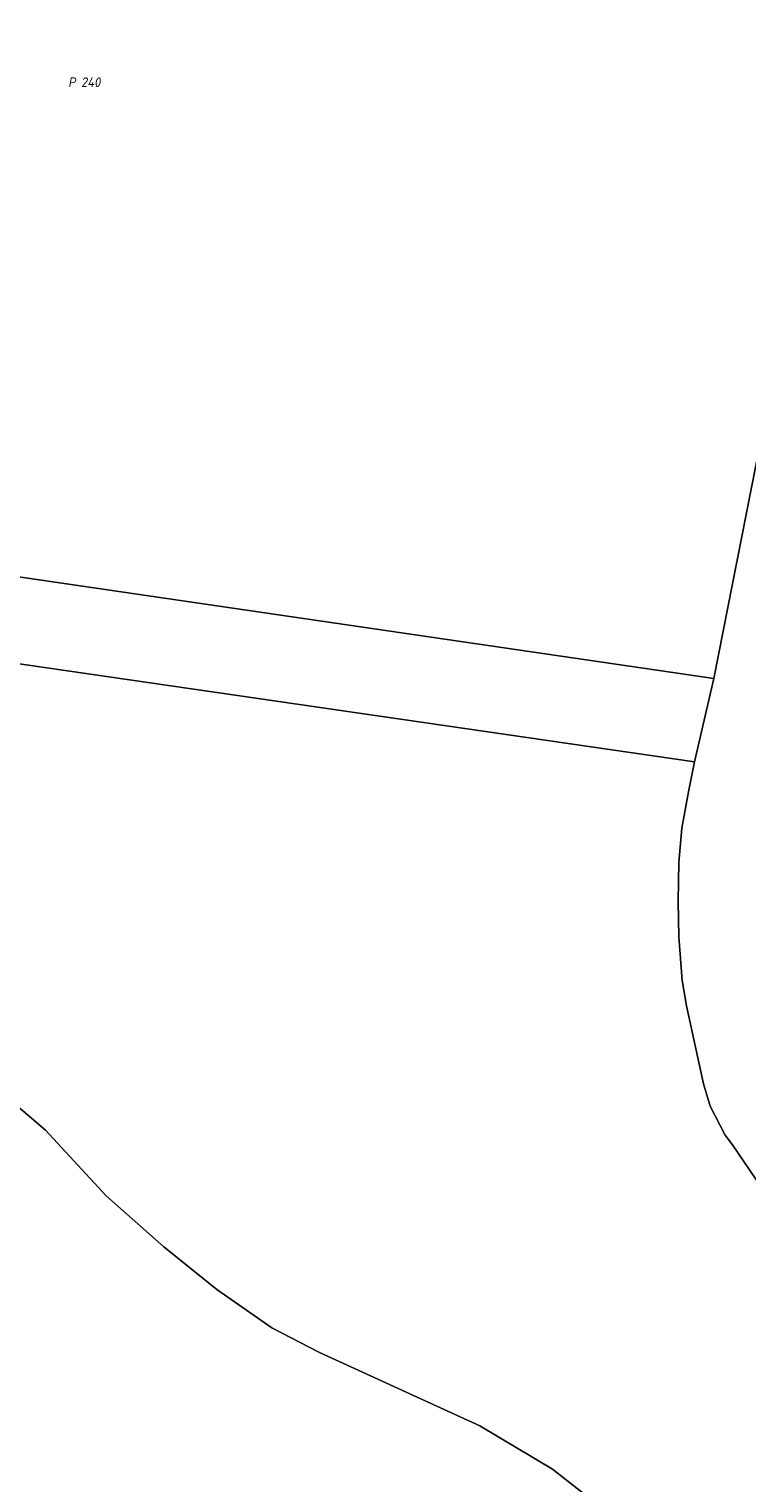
# Model space of a CAD drawing. Extents: x 184444 to 186844, y 346155 to 349219.
# Tile 8 of 49: x 184952 to 185086, y 347077 to 347349. Entities that reach past the tile are written whole.
import ezdxf
from ezdxf.enums import TextEntityAlignment as Align
from ezdxf.lldxf.tags import DXFTag

# ---------------------------------------------------------------- set-up
doc = ezdxf.new("R2010")
doc.units = 0
for name, color, linetype, lineweight in [('B-WE-KG-GRENS_PERCEEL-G', 150, 'KG-PERCEEL', 18), ('B-WE-KG-GRENS_PERCEEL-GV', 150, 'Continuous', 18), ('B-WE-KG-GRENS_PERCEEL-S', 150, 'Continuous', 25)]:
    doc.layers.add(name, color=color, linetype=linetype, lineweight=lineweight)
doc.styles.add('NLCS-ISO', font='NLCS-ISO.ttf')
doc.styles.get("Standard").update_dxf_attribs({"font": 'NLCS-ISO.ttf'})
tags = doc.linetypes.add('KG-PERCEEL', pattern='A,5.5,-2,["P",Standard,S=1.8,R=0,X=-0.5,Y=-0.9],-2,5.5,-2,[5,NLCS.SHX,S=0.75,R=0,X=0,Y=0],-2', length=19).pattern_tags.tags
tags[6] = DXFTag(74, 10)

# ---------------------------------------------------------------- blocks, each defined once
blk = doc.blocks.new('SKG-PERCEELNUMMER-SO')
at = {"style": 'NLCS-ISO', "oblique": 10, "flags": 1}
for tag, p in [('GEMEENTECODE', (0, 2.55)), ('PERCEELGROOTTE', (0, -2.45))]:
    blk.add_attdef(tag, text='', height=1.8, dxfattribs=at).set_placement(p, align=Align.MIDDLE_CENTER)
at = {"style": 'NLCS-ISO', "oblique": 10}
blk.add_attdef('SECTIE', text='', height=1.8, dxfattribs=at).set_placement((-0.5, 0), align=Align.MIDDLE_RIGHT)
blk.add_attdef('PERCEELNUMMER', text='', height=1.8, dxfattribs=at).set_placement((0.5, 0), align=Align.MIDDLE_LEFT)

msp = doc.modelspace()

# ---------------------------------------------------------------- linework, layer by layer
at = {"layer": 'B-WE-KG-GRENS_PERCEEL-G', "flags": 128}
for points in [[(185079.99, 347227.71), (185094.977, 347303.364)], [(185076.367, 347212.089), (184645.089, 347274.65), (184551.365, 347289.13)], [(185079.99, 347227.71), (184845.04, 347262.03)], [(185079.99, 347227.71), (185076.367, 347212.089)], [(185076.367, 347212.089), (185075.25, 347206.479), (185074.03, 347199.64), (185073.46, 347193.229), (185073.34, 347185.959), (185073.44, 347179.29), (185074.099, 347171.13), (185074.929, 347166.369), (185078.109, 347151.75), (185079.359, 347147.569), (185082.169, 347142.15), (185083.549, 347140.3)], [(184619.933, 347001.151), (184616.303, 347007.776), (184614.682, 347008.576), (184614.231, 347010.642), (184615.493, 347014.996), (184617.25, 347017.675), (184624.322, 347026.517), (184634.13, 347033.958), (184640.876, 347044.373), (184652.757, 347056.203), (184658.006, 347060.713), (184663.321, 347064.935), (184666.877, 347068.911), (184673.351, 347076.432), (184681.82, 347107.095), (184686.322, 347133.152), (184688.246, 347141.057), (184693.575, 347155.171), (184708.589, 347173.438), (184712.644, 347176.144), (184722.39, 347181.352), (184773.831, 347187.755), (184792.481, 347185.904), (184826.731, 347183.109), (184863.301, 347178.31), (184890.817, 347173.479), (184910.63, 347169.465), (184921.065, 347165.258), (184933.937, 347158.527), (184944.421, 347151.879), (184954.762, 347143.099), (184966.142, 347130.797), (184976.953, 347121.208), (184986.908, 347113.223), (184997.216, 347106.021), (185006.116, 347101.413), (185036.151, 347087.677), (185049.786, 347079.541), (185061.357, 347070.508), (185072.794, 347059.295), (185081.721, 347049.475), (185094.294, 347036.297), (185112.418, 347012.094)], [(185083.549, 347140.3), (185090.969, 347129.39), (185128.95, 347077.67), (185133.46, 347071.319), (185140.08, 347060.41), (185143.479, 347054.199)]]:
    msp.add_lwpolyline(points, dxfattribs=at)
at = {"layer": 'B-WE-KG-GRENS_PERCEEL-GV', "flags": 128}
for points in [[(185126.147, 347416.907), (185112.613, 347419.511), (185112.41, 347419.55), (184849.32, 347459.63), (184823.4, 347282.02), (184823.25, 347276.82), (184824.94, 347271.71), (184829.38, 347268.13), (184834.32, 347266.16), (184845.04, 347262.03), (185079.99, 347227.71), (185094.977, 347303.364), (185095.289, 347304.937), (185095.518, 347306.093), (185104.56, 347351.74)], [(185079.99, 347227.71), (184845.04, 347262.03), (184781.18, 347270.84), (184623.98, 347293.91), (184615.926, 347309.586), (184567.949, 347317.459), (184560.22, 347318.727), (184551.365, 347289.13), (184645.089, 347274.65), (185076.367, 347212.089)]]:
    msp.add_lwpolyline(points, close=True, dxfattribs=at)
for points in [[(185094.977, 347303.364), (185079.99, 347227.71), (185076.367, 347212.089), (185075.25, 347206.479), (185074.03, 347199.64), (185073.46, 347193.229), (185073.34, 347185.959), (185073.44, 347179.29), (185074.099, 347171.13), (185074.929, 347166.369), (185078.109, 347151.75), (185079.359, 347147.569), (185082.169, 347142.15), (185083.549, 347140.3), (185090.969, 347129.39)], [(185133.46, 347071.319), (185128.95, 347077.67), (185090.969, 347129.39), (185083.549, 347140.3), (185082.169, 347142.15), (185079.359, 347147.569), (185078.109, 347151.75), (185074.929, 347166.369), (185074.099, 347171.13), (185073.44, 347179.29), (185073.34, 347185.959), (185073.46, 347193.229), (185074.03, 347199.64), (185075.25, 347206.479), (185076.367, 347212.089), (184645.089, 347274.65)], [(184944.421, 347151.879), (184954.762, 347143.099), (184966.142, 347130.797), (184976.953, 347121.208), (184986.908, 347113.223), (184997.216, 347106.021), (185006.116, 347101.413), (185036.151, 347087.677), (185049.786, 347079.541), (185061.357, 347070.508)], [(185061.357, 347070.508), (185049.786, 347079.541), (185036.151, 347087.677), (185006.116, 347101.413), (184997.216, 347106.021), (184986.908, 347113.223), (184976.953, 347121.208), (184966.142, 347130.797), (184954.762, 347143.099), (184944.421, 347151.879)]]:
    msp.add_lwpolyline(points, dxfattribs=at)

# ---------------------------------------------------------------- block references
at = {"layer": 'B-WE-KG-GRENS_PERCEEL-S'}
msp.add_blockref('SKG-PERCEELNUMMER-SO', (184960.96, 347339.421), dxfattribs=at).add_auto_attribs({'PERCEELNUMMER': '240', 'SECTIE': 'P'})

doc.saveas('drawing.dxf')
